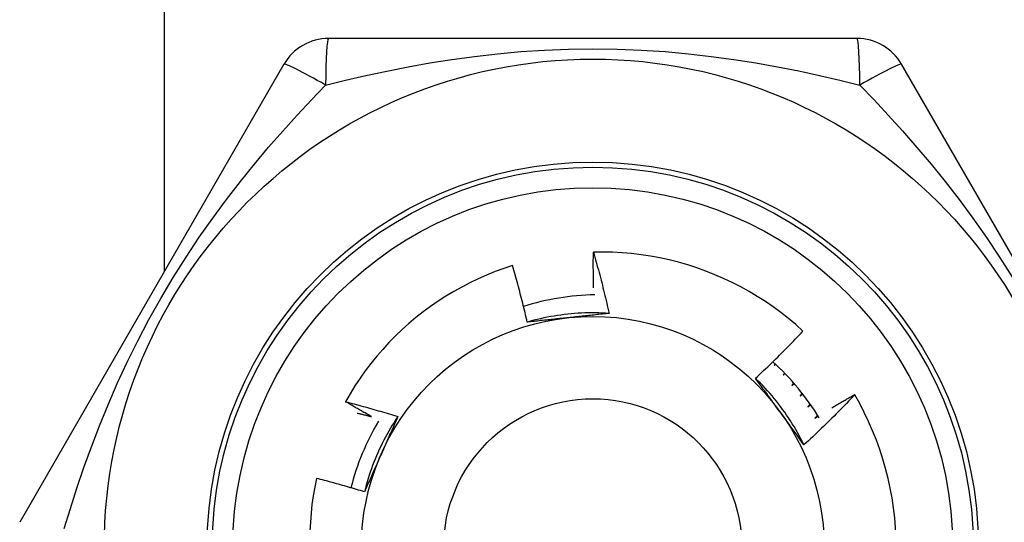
# Model space of a CAD drawing. Header units: inches. Extents: x 4 to 114, y 7 to 59.
# Tile 22 of 98: x 6.125 to 6.502, y 33.682 to 33.874. Entities that reach past the tile are written whole.
import ezdxf

# ---------------------------------------------------------------- set-up
doc = ezdxf.new("R2010")
doc.units = ezdxf.units.IN
doc.header["$MEASUREMENT"] = 0
doc.layers.add('Visible Edges(ANSI)', color=7, linetype='Continuous', lineweight=25)
doc.layers.add('Visible Tangent Edges(ANSI)', color=7, linetype='Continuous', lineweight=25)

msp = doc.modelspace()

# ---------------------------------------------------------------- linework, layer by layer
at = {"layer": 'Visible Edges(ANSI)'}
for p, q in [((6.445193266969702, 33.8668064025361), (6.242893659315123, 33.86680639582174)), ((6.225845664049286, 33.8569637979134), (6.124695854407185, 33.68176718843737)), ((6.563391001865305, 33.68176711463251), (6.462241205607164, 33.85696370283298)), ((6.413808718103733, 33.74240498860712), (6.41343871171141, 33.74172564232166)), ((6.41343871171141, 33.74172564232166), (6.41395077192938, 33.74227247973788)), ((6.417457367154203, 33.73882685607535), (6.416968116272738, 33.73802967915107)), ((6.416968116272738, 33.73802967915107), (6.417620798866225, 33.73865762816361)), ((6.420921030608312, 33.73505767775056), (6.420300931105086, 33.73415550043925)), ((6.420300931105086, 33.73415550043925), (6.42110200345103, 33.73484957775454)), ((6.444263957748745, 33.73061643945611), (6.444312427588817, 33.73053360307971))]:
    msp.add_line(p, q, dxfattribs=at)
at = {"layer": 'Visible Edges(ANSI)', "flags": 128}
for points in [[(6.3443654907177, 33.77150724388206), (6.344352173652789, 33.77207416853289), (6.344339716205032, 33.77264111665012), (6.344328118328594, 33.77320811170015), (6.344317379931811, 33.77377514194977), (6.344307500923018, 33.77434219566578), (6.34429848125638, 33.77490929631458), (6.344290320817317, 33.77547642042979), (6.34428301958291, 33.77604357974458), (6.344276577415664, 33.77661077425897), (6.344270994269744, 33.77717799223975), (6.344266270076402, 33.77774524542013), (6.34426240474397, 33.7783125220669), (6.344259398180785, 33.77887983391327), (6.344257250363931, 33.77944716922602), (6.344255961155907, 33.78001452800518), (6.34425553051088, 33.78058191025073), (6.344255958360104, 33.78114932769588), (6.344257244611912, 33.78171675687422), (6.344259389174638, 33.78228422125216), (6.344262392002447, 33.78285169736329), (6.344266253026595, 33.78341919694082), (6.344270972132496, 33.78398671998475), (6.344276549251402, 33.78455426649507), (6.344282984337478, 33.78512182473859)], [(6.424509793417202, 33.75492579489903), (6.421769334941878, 33.75736313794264), (6.418956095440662, 33.75970959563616), (6.41607236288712, 33.76196359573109), (6.413120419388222, 33.76412354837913), (6.410102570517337, 33.76618788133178), (6.407021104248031, 33.76815501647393), (6.403878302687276, 33.77002336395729), (6.400676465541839, 33.77179135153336), (6.397417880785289, 33.77345740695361), (6.394104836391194, 33.77501994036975), (6.390739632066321, 33.77647737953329), (6.387325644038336, 33.77782771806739), (6.383873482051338, 33.77906662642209), (6.380387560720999, 33.78019280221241), (6.376870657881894, 33.78120565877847), (6.373325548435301, 33.78210457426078), (6.369755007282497, 33.78288895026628), (6.366161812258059, 33.78355818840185), (6.362548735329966, 33.78411169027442), (6.358918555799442, 33.78454882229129), (6.355274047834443, 33.78486902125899), (6.351617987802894, 33.78507164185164), (6.347953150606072, 33.78515610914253), (6.344282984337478, 33.78512182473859)], [(6.344282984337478, 33.78512182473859), (6.344561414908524, 33.78415289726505), (6.344837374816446, 33.78318327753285), (6.34511086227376, 33.78221294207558), (6.345381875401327, 33.78124192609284), (6.345650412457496, 33.78027021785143), (6.345916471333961, 33.77929782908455), (6.346180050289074, 33.778324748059), (6.346441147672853, 33.77735098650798), (6.346699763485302, 33.77637655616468), (6.346955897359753, 33.77540142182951), (6.347209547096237, 33.77442560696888), (6.347460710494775, 33.77344912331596), (6.347709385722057, 33.77247195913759), (6.347955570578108, 33.77149412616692), (6.34819926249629, 33.77051561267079), (6.348440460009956, 33.76953645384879), (6.348679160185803, 33.76855662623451), (6.348915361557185, 33.76757614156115), (6.349149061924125, 33.76659501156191), (6.349380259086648, 33.7656132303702), (6.349608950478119, 33.76463080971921), (6.349835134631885, 33.76364774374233), (6.350058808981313, 33.76266404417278), (6.350279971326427, 33.76167971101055)], [(6.31333060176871, 33.77996724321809), (6.309990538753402, 33.77885845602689), (6.306683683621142, 33.77764419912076), (6.303412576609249, 33.776324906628), (6.300183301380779, 33.77490264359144), (6.297004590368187, 33.77338130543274), (6.293878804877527, 33.77176234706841), (6.290808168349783, 33.77004719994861), (6.287794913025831, 33.76823724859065), (6.284841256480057, 33.76633391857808), (6.281949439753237, 33.76433860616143), (6.279121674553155, 33.76225273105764), (6.276360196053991, 33.76007769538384), (6.273667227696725, 33.75781490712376), (6.271044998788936, 33.75546577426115), (6.268495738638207, 33.75303171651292), (6.266022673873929, 33.75051518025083), (6.26363357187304, 33.74792390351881), (6.261330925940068, 33.74526101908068), (6.259116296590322, 33.74252870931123), (6.256991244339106, 33.73972917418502), (6.254957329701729, 33.73686461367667), (6.253016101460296, 33.73393721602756), (6.251169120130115, 33.73094918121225), (6.249417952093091, 33.72790270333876)], [(6.318962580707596, 33.75832961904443), (6.318753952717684, 33.75923818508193), (6.318543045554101, 33.76014616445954), (6.318329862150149, 33.76105355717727), (6.318114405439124, 33.7619603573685), (6.317896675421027, 33.76286655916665), (6.317676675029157, 33.76377216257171), (6.317454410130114, 33.76467716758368), (6.317229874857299, 33.76558156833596), (6.317003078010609, 33.76648535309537), (6.316774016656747, 33.76738853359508), (6.316542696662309, 33.76829109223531), (6.316309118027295, 33.76919303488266), (6.316073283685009, 33.77009435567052), (6.315835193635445, 33.77099505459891), (6.315594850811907, 33.77189510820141), (6.315352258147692, 33.77279453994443), (6.3151074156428, 33.77369333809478), (6.314860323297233, 33.77459151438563), (6.314610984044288, 33.77548905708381), (6.314359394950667, 33.7763859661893), (6.31410556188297, 33.77728224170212), (6.313849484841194, 33.77817788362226), (6.313591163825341, 33.77907289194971), (6.31333060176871, 33.77996724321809)], [(6.350279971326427, 33.76167971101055), (6.34896338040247, 33.76176134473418), (6.347645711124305, 33.76182340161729), (6.346327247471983, 33.76186593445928), (6.345008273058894, 33.76188897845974), (6.343689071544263, 33.76189258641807), (6.342369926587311, 33.76187680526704), (6.341051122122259, 33.76184167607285), (6.339732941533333, 33.7617872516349), (6.338415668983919, 33.76171357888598), (6.337099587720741, 33.76162069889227), (6.335784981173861, 33.76150865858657), (6.334472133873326, 33.76137751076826), (6.333161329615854, 33.76122729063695), (6.331852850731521, 33.76105805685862), (6.330546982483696, 33.76086984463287), (6.329244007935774, 33.76066270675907), (6.327944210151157, 33.76043669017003), (6.326647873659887, 33.76019184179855), (6.32535528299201, 33.75992820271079), (6.324066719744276, 33.75964582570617), (6.322782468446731, 33.75934475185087), (6.321502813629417, 33.75902502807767), (6.320228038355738, 33.75868670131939), (6.318958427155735, 33.7583298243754)], [(6.334783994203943, 33.76002192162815), (6.334119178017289, 33.75995203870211), (6.333454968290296, 33.75988220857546), (6.332791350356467, 33.7598124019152), (6.332128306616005, 33.75974261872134), (6.331465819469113, 33.75967284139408), (6.33080387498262, 33.75960305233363), (6.330142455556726, 33.75953323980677), (6.329481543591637, 33.75946339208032), (6.328821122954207, 33.75939349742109), (6.328161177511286, 33.75932353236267), (6.327501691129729, 33.75925349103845), (6.326842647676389, 33.75918336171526), (6.326184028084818, 33.75911312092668), (6.325525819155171, 33.75904276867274), (6.324868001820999, 33.75897227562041), (6.324210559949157, 33.75890164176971), (6.323553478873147, 33.75883084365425), (6.322896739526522, 33.75875987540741), (6.322240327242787, 33.75868871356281), (6.321584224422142, 33.75861735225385), (6.320928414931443, 33.75854577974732), (6.320272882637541, 33.75847397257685), (6.319617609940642, 33.75840192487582), (6.318962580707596, 33.75832961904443)], [(6.350279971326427, 33.76167971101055), (6.349638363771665, 33.76160879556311), (6.348996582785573, 33.76153814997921), (6.348354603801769, 33.76146776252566), (6.347712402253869, 33.76139761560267), (6.347069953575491, 33.76132769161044), (6.346427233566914, 33.76125797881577), (6.345784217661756, 33.76118846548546), (6.345140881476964, 33.76111912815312), (6.344497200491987, 33.76104995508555), (6.343853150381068, 33.76098093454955), (6.34320870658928, 33.76091204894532), (6.342563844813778, 33.76084328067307), (6.341918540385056, 33.7607746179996), (6.341272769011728, 33.76070604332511), (6.340626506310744, 33.76063754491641), (6.339979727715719, 33.7605691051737), (6.33933240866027, 33.76050071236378), (6.338684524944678, 33.76043234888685), (6.338036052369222, 33.76036399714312), (6.337386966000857, 33.7602956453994), (6.336737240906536, 33.76022727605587), (6.33608685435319, 33.76015887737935), (6.335435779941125, 33.76009042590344), (6.334783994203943, 33.76002192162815)], [(6.406332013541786, 33.73684769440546), (6.407114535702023, 33.73757595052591), (6.407894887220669, 33.73830641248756), (6.408673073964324, 33.73903908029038), (6.409449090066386, 33.7397739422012), (6.41022292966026, 33.74051100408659), (6.410994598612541, 33.74125024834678), (6.411764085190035, 33.74199168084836), (6.412531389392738, 33.74273528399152), (6.413296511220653, 33.74348106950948), (6.41405943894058, 33.74422901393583), (6.41482018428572, 33.74497912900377), (6.415578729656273, 33.7457313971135), (6.416335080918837, 33.74648581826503), (6.417089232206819, 33.74724238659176), (6.417841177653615, 33.74800109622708), (6.418590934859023, 33.74876195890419), (6.419338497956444, 33.7495249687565), (6.42008386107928, 33.75029011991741), (6.420827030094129, 33.75105741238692), (6.421567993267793, 33.75182684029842), (6.422306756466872, 33.75259839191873), (6.423043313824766, 33.75337207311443), (6.423777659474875, 33.75414787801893), (6.424509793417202, 33.75492579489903)], [(6.424891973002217, 33.7114010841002), (6.424304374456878, 33.7125821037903), (6.423699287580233, 33.71375426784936), (6.42307688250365, 33.71491735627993), (6.422437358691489, 33.71607114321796), (6.421780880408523, 33.71721540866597), (6.421107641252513, 33.71834993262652), (6.420417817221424, 33.71947448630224), (6.419711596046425, 33.72058885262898), (6.418989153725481, 33.72169280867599), (6.418250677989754, 33.72278612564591), (6.417496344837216, 33.72386858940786), (6.416726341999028, 33.7249399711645), (6.415940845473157, 33.72600005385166), (6.415140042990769, 33.727048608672), (6.414324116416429, 33.72808542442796), (6.413493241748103, 33.72911026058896), (6.412647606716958, 33.73012291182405), (6.411787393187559, 33.73112314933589), (6.41091277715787, 33.73211074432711), (6.410023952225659, 33.73308548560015), (6.40912108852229, 33.73404713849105), (6.40820437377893, 33.73499549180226), (6.407273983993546, 33.73593031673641), (6.4063301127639, 33.73685139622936)], [(6.415708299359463, 33.72399209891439), (6.415315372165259, 33.72453290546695), (6.41492278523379, 33.72507321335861), (6.414530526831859, 33.72561302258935), (6.414138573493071, 33.72615234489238), (6.413746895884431, 33.72669118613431), (6.413355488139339, 33.72722955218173), (6.412964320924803, 33.72776744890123), (6.412573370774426, 33.72830489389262), (6.412182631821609, 33.7288418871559), (6.411792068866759, 33.72937843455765), (6.411401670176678, 33.7299145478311), (6.411011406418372, 33.73045022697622), (6.410621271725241, 33.73098548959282), (6.410231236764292, 33.7315203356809), (6.409841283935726, 33.73205477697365), (6.409451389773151, 33.73258882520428), (6.409061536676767, 33.73312247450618), (6.408671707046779, 33.73365574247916), (6.408281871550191, 33.73418862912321), (6.407892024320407, 33.73472115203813), (6.407502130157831, 33.73525331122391), (6.407112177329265, 33.73578511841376), (6.406722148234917, 33.73631657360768), (6.406332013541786, 33.73684769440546)], [(6.424189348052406, 33.73110676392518), (6.424157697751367, 33.73106533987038), (6.424126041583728, 33.73102390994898), (6.42409437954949, 33.73098249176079), (6.424062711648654, 33.73094107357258), (6.424031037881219, 33.73089966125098), (6.423999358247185, 33.73085825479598), (6.423967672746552, 33.73081684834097), (6.42393598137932, 33.73077544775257), (6.423904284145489, 33.73073404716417), (6.423872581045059, 33.73069265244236), (6.42384087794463, 33.73065126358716), (6.423809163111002, 33.73060988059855), (6.423777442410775, 33.73056849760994), (6.423745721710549, 33.73052712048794), (6.423713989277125, 33.73048574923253), (6.423682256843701, 33.73044437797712), (6.423650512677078, 33.73040301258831), (6.423618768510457, 33.7303616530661), (6.423587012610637, 33.73032029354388), (6.423555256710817, 33.73027893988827), (6.423523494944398, 33.73023759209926), (6.423491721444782, 33.73019624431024), (6.423459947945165, 33.73015490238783), (6.42342816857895, 33.73011356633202)], [(6.42342816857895, 33.73011356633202), (6.42346793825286, 33.73014464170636), (6.423507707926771, 33.73017571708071), (6.423547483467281, 33.73020678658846), (6.423587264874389, 33.73023785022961), (6.423627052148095, 33.73026891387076), (6.423666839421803, 33.73029996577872), (6.423706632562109, 33.73033101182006), (6.423746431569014, 33.73036205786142), (6.423786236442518, 33.73039309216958), (6.423826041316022, 33.73042412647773), (6.423865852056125, 33.73045515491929), (6.423905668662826, 33.73048617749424), (6.423945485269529, 33.7305171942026), (6.423985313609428, 33.73054820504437), (6.424025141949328, 33.73057921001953), (6.424064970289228, 33.73061020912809), (6.424104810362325, 33.73064120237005), (6.424144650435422, 33.73067219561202), (6.424184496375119, 33.73070317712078), (6.424224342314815, 33.73073415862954), (6.424264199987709, 33.73076513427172), (6.424304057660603, 33.73079610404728), (6.424343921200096, 33.73082706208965), (6.424383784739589, 33.73085802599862)], [(6.444312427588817, 33.73053360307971), (6.443530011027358, 33.7297100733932), (6.442745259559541, 33.72888880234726), (6.441958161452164, 33.72806978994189), (6.44116872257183, 33.7272530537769), (6.440376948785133, 33.72643858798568), (6.439582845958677, 33.72562640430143), (6.438786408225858, 33.72481650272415), (6.437987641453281, 33.72400888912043), (6.43718655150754, 33.72320356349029), (6.436383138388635, 33.72240054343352), (6.43557739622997, 33.7215998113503), (6.434769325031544, 33.72080137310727), (6.433958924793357, 33.72000523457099), (6.433146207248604, 33.71921140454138), (6.432331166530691, 33.71841988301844), (6.431513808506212, 33.71763067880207), (6.43069413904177, 33.71684379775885), (6.429872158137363, 33.71605924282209), (6.429047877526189, 33.7152770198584), (6.42822128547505, 33.71449713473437), (6.427392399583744, 33.71371959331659), (6.42656121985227, 33.71294440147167), (6.425727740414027, 33.71217156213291), (6.424891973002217, 33.7114010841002)], [(6.435563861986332, 33.72556884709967), (6.435923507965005, 33.7257837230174), (6.436283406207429, 33.72599821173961), (6.436643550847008, 33.72621229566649), (6.437003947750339, 33.72642599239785), (6.437364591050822, 33.72663928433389), (6.437725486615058, 33.72685218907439), (6.438086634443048, 33.72706468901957), (6.438448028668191, 33.72727679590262), (6.438809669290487, 33.72748850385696), (6.439171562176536, 33.72769981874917), (6.439533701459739, 33.72791073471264), (6.439896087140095, 33.7281212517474), (6.440258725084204, 33.72833137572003), (6.440621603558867, 33.72854110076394), (6.440984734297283, 33.72875042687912), (6.441348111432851, 33.72895935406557), (6.441711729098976, 33.7291678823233), (6.442075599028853, 33.72937601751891), (6.442439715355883, 33.72958374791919), (6.442804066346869, 33.72979108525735), (6.443168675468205, 33.72999802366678), (6.443533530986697, 33.73020456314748), (6.443898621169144, 33.73041069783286), (6.444263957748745, 33.73061643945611)], [(6.249417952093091, 33.72790270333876), (6.250257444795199, 33.72768640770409), (6.251096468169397, 33.72746826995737), (6.251935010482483, 33.7272482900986), (6.25277307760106, 33.72702646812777), (6.253610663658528, 33.72680280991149), (6.254447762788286, 33.72657730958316), (6.255284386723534, 33.72634996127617), (6.256120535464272, 33.72612077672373), (6.256956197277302, 33.72588974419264), (6.257791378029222, 33.72565686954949), (6.258626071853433, 33.72542215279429), (6.259460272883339, 33.72518559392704), (6.260293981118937, 33.72494718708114), (6.261127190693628, 33.72470694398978), (6.261959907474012, 33.72446485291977), (6.262792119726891, 33.72422091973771), (6.263623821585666, 33.72397514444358), (6.264455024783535, 33.72372752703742), (6.265285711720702, 33.7234780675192), (6.266115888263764, 33.72322676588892), (6.266945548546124, 33.72297362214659), (6.267774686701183, 33.72271863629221), (6.268603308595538, 33.72246180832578), (6.269431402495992, 33.72220313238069)], [(6.25941121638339, 33.72217686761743), (6.258991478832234, 33.72240920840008), (6.258572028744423, 33.72264209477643), (6.258152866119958, 33.72287552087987), (6.257733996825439, 33.72310949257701), (6.257315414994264, 33.72334400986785), (6.256897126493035, 33.72357907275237), (6.256479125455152, 33.72381467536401), (6.256061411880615, 33.72405081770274), (6.255643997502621, 33.72428750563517), (6.255226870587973, 33.72452473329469), (6.25481003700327, 33.72476250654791), (6.254393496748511, 33.72500081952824), (6.253977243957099, 33.72523967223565), (6.25356129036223, 33.72547907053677), (6.253145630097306, 33.72571900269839), (6.252730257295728, 33.72595948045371), (6.252315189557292, 33.72620049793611), (6.251900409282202, 33.72644204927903), (6.251485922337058, 33.72668414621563), (6.251071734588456, 33.72692678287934), (6.250657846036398, 33.72716995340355), (6.250244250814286, 33.72741366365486), (6.249830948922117, 33.72765791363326), (6.249417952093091, 33.72790270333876)], [(6.427252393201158, 33.72698402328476), (6.427214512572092, 33.72693940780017), (6.427176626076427, 33.72689479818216), (6.427138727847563, 33.72685019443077), (6.427100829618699, 33.72680559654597), (6.427062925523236, 33.72676100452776), (6.427025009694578, 33.72671641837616), (6.426987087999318, 33.72667183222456), (6.426949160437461, 33.72662725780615), (6.426911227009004, 33.72658268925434), (6.426873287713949, 33.72653812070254), (6.426835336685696, 33.72649355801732), (6.426797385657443, 33.72644900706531), (6.426759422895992, 33.72640445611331), (6.426721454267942, 33.72635991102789), (6.426683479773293, 33.72631537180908), (6.426645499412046, 33.72627083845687), (6.4266075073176, 33.72622631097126), (6.426569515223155, 33.72618178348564), (6.426531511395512, 33.72613726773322), (6.426493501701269, 33.72609275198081), (6.426455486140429, 33.72604824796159), (6.426417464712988, 33.72600374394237), (6.42637943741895, 33.72595925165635), (6.426341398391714, 33.72591475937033)], [(6.426341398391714, 33.72591475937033), (6.426387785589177, 33.725947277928), (6.426434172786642, 33.72597979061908), (6.426480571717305, 33.72601229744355), (6.426526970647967, 33.72604479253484), (6.426573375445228, 33.72607728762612), (6.426619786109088, 33.7261097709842), (6.426666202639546, 33.72614224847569), (6.426712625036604, 33.72617472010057), (6.426759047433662, 33.72620717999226), (6.426805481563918, 33.72623963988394), (6.426851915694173, 33.72627208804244), (6.426898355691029, 33.72630453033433), (6.426944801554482, 33.72633696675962), (6.426991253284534, 33.72636939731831), (6.427037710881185, 33.72640182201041), (6.427084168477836, 33.7264342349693), (6.427130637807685, 33.7264666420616), (6.427177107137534, 33.72649904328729), (6.427223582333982, 33.72653143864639), (6.427270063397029, 33.7265638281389), (6.427316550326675, 33.7265962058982), (6.42736304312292, 33.7266285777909), (6.427409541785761, 33.726660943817), (6.427456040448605, 33.72669330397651)], [(6.253910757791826, 33.72355743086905), (6.254140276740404, 33.72350149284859), (6.254369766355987, 33.72344541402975), (6.254599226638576, 33.72338919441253), (6.254828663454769, 33.72333283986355), (6.255058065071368, 33.72327635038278), (6.255287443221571, 33.72321972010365), (6.255516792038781, 33.72316294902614), (6.255746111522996, 33.72310604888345), (6.255975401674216, 33.7230490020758), (6.256204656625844, 33.72299182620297), (6.256433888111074, 33.72293450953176), (6.256663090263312, 33.72287705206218), (6.256892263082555, 33.72281945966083), (6.257121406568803, 33.7227617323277), (6.257350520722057, 33.72270386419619), (6.257579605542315, 33.72264585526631), (6.25780866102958, 33.72258771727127), (6.258037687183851, 33.72252943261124), (6.258266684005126, 33.72247101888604), (6.258495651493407, 33.72241246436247), (6.258724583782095, 33.72235376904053), (6.258953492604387, 33.7222949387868), (6.259182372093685, 33.72223597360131), (6.25941121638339, 33.72217686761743)], [(6.424891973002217, 33.7114010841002), (6.424509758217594, 33.71192127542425), (6.424127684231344, 33.71244175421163), (6.423745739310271, 33.71296252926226), (6.42336388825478, 33.71348361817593), (6.422982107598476, 33.71400503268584), (6.422600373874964, 33.71452679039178), (6.422218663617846, 33.71504890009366), (6.421836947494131, 33.71557137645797), (6.42145520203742, 33.7160942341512), (6.42107340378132, 33.71661748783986), (6.420691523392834, 33.71714114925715), (6.420309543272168, 33.71766523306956), (6.419927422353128, 33.71818975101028), (6.419545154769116, 33.71871471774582), (6.419162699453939, 33.71924014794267), (6.4187800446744, 33.71976605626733), (6.418397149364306, 33.720292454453), (6.418014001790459, 33.72081935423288), (6.417630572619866, 33.72134677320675), (6.417246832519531, 33.72187472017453), (6.416862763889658, 33.72240321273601), (6.416478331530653, 33.72293226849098), (6.41609351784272, 33.72346189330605), (6.415708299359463, 33.72399209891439)], [(6.430100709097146, 33.72269992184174), (6.430056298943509, 33.72265277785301), (6.430011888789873, 33.72260564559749), (6.429967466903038, 33.72255851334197), (6.429923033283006, 33.72251139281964), (6.429878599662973, 33.72246427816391), (6.429834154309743, 33.72241716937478), (6.429789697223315, 33.72237006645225), (6.429745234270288, 33.72232296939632), (6.429700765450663, 33.72227588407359), (6.429656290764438, 33.72222880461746), (6.429611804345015, 33.72218173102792), (6.429567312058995, 33.72213466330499), (6.429522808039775, 33.72208760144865), (6.429478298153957, 33.72204055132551), (6.42943378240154, 33.72199350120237), (6.429389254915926, 33.72194646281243), (6.429344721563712, 33.72189943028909), (6.429300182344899, 33.72185240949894), (6.429255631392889, 33.7218053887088), (6.42921107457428, 33.72175837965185), (6.429166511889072, 33.72171137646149), (6.429121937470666, 33.72166437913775), (6.429077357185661, 33.7216173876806), (6.429032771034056, 33.72157040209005)], [(6.429032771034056, 33.72157040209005), (6.429085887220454, 33.72160367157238), (6.42913900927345, 33.72163692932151), (6.429192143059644, 33.72167017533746), (6.429245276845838, 33.7217034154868), (6.429298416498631, 33.72173664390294), (6.429351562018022, 33.72176986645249), (6.429404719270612, 33.72180308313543), (6.429457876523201, 33.72183628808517), (6.42951103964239, 33.72186948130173), (6.429564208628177, 33.72190266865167), (6.429617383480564, 33.72193584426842), (6.429670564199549, 33.72196901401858), (6.429723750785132, 33.72200217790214), (6.429776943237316, 33.72203533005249), (6.429830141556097, 33.72206847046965), (6.429883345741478, 33.72210160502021), (6.429936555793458, 33.72213472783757), (6.429989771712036, 33.72216784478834), (6.430042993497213, 33.7222009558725), (6.43009622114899, 33.72223404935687), (6.430149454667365, 33.72226714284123), (6.430202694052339, 33.7223002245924), (6.430255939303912, 33.72233329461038), (6.430309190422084, 33.72236635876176)], [(6.269431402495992, 33.72220313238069), (6.268702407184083, 33.72110374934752), (6.267989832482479, 33.71999364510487), (6.267293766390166, 33.718873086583), (6.266614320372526, 33.71774234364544), (6.265951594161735, 33.71660168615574), (6.265305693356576, 33.71545138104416), (6.264676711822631, 33.71429170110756), (6.264064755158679, 33.71312291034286), (6.263469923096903, 33.71194528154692), (6.262892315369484, 33.71075908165), (6.2623320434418, 33.70956457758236), (6.261789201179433, 33.70836204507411), (6.261263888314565, 33.70715174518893), (6.260756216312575, 33.70593395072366), (6.260266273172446, 33.70470893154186), (6.259794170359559, 33.70347695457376), (6.259340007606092, 33.70223828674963), (6.258903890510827, 33.70099320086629), (6.258485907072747, 33.69974196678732), (6.25808617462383, 33.69848484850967), (6.257704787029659, 33.69722211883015), (6.257341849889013, 33.69595404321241), (6.256997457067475, 33.69468089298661), (6.256671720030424, 33.69340293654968)], [(6.269431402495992, 33.72220313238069), (6.26917201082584, 33.72161202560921), (6.268912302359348, 33.72102090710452), (6.268652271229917, 33.72042974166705), (6.268391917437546, 33.71983850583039), (6.268131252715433, 33.71924716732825), (6.267870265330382, 33.71865569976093), (6.26760896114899, 33.71806407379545), (6.267347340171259, 33.7174722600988), (6.267085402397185, 33.71688022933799), (6.266823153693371, 33.71628795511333), (6.266560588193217, 33.71569540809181), (6.266297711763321, 33.71510255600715), (6.266034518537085, 33.71450937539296), (6.265771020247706, 33.71391583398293), (6.265507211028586, 33.71332190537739), (6.265243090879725, 33.71272756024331), (6.264978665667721, 33.71213276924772), (6.264713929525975, 33.71153750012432), (6.264448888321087, 33.71094173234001), (6.264183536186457, 33.71034543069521), (6.263917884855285, 33.7097485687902), (6.263651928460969, 33.70915111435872), (6.263385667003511, 33.70855304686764), (6.26311910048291, 33.7079543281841)], [(6.26311910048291, 33.7079543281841), (6.262847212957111, 33.7073436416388), (6.262575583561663, 33.70673350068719), (6.262304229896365, 33.7061238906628), (6.262033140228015, 33.70551478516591), (6.261762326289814, 33.70490616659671), (6.26149179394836, 33.70429801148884), (6.261221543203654, 33.70369029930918), (6.260951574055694, 33.70308300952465), (6.260681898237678, 33.70247611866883), (6.260412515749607, 33.70186960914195), (6.260143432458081, 33.7012634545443), (6.259874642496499, 33.70065764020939), (6.259606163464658, 33.70005214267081), (6.25933798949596, 33.69944693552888), (6.259070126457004, 33.6988420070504), (6.258802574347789, 33.69823732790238), (6.258535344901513, 33.697632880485), (6.258268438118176, 33.69702864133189), (6.258001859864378, 33.6964245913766), (6.257735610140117, 33.69582071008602), (6.257469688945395, 33.69521697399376), (6.257204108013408, 33.69461336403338), (6.256938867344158, 33.69400985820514), (6.256673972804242, 33.69340643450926)], [(6.238303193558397, 33.69855762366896), (6.237624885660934, 33.69525458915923), (6.237049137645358, 33.69193210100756), (6.236576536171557, 33.68859253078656), (6.236207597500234, 33.68523824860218), (6.23594290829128, 33.68187162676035), (6.235783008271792, 33.67849503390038)], [(6.256673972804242, 33.69340643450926), (6.255913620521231, 33.69364003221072), (6.255152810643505, 33.6938719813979), (6.254391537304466, 33.69410228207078), (6.253629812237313, 33.69433093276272), (6.252867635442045, 33.69455793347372), (6.252105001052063, 33.69478328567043), (6.251341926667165, 33.6950069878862), (6.25057840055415, 33.69522904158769), (6.24981442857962, 33.69544944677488), (6.249050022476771, 33.69566820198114), (6.248285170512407, 33.69588530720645), (6.247519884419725, 33.69610076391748), (6.246754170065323, 33.69631457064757), (6.245988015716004, 33.69652672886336), (6.245221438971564, 33.69673723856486), (6.244454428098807, 33.69694609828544), (6.243686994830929, 33.69715330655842), (6.242919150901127, 33.69735886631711), (6.242150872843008, 33.6975627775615), (6.241382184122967, 33.69776504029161), (6.240613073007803, 33.69796565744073), (6.239843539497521, 33.69816462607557), (6.23907357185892, 33.69836194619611), (6.238303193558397, 33.69855762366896)]]:
    msp.add_lwpolyline(points, dxfattribs=at)
at = {"layer": 'Visible Edges(ANSI)'}
for centre, radius in [((6.344043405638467, 33.67192450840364), 0.1870078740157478), ((6.34404340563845, 33.67192450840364), 0.137795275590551), ((6.344043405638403, 33.67192450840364), 0.0885826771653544)]:
    msp.add_circle(centre, radius, dxfattribs=at)
for centre, radius, start, end in [((6.242893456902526, 33.84712135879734), 0.0196850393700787, 90.00000000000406, 149.9999999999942), ((6.44519335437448, 33.84712135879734), 0.0196850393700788, 30.00000000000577, 90), ((6.346741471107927, 33.67036677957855), 0.0984251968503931, 91.1335293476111, 107.2629737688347), ((6.346741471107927, 33.67036677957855), 0.098425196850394, 31.41705126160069, 47.70405370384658), ((6.344043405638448, 33.67192450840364), 0.1161417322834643, 0, 30.30707566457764), ((6.346741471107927, 33.67036677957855), 0.0984251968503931, 149.4219145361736, 165.5198235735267)]:
    msp.add_arc(centre, radius, start, end, dxfattribs=at)
at = {"layer": 'Visible Tangent Edges(ANSI)'}
msp.add_line((6.180043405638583, 35.08592450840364), (6.180043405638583, 33.77763195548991), dxfattribs=at)
at = {"layer": 'Visible Tangent Edges(ANSI)', "flags": 128}
for points in [[(6.241797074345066, 33.8490242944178), (6.249412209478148, 33.8508832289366), (6.257211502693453, 33.85267832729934), (6.265190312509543, 33.85438988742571), (6.273342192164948, 33.85599773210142), (6.281651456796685, 33.8574798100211), (6.290116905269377, 33.85881803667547), (6.298740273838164, 33.85999509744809), (6.307523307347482, 33.86099364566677), (6.316468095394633, 33.86179629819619), (6.325570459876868, 33.86238511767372), (6.334790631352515, 33.86274683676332), (6.344081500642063, 33.86286939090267), (6.353372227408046, 33.86274601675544), (6.362591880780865, 33.8623826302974), (6.371696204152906, 33.86178990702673), (6.380649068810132, 33.86098502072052), (6.389426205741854, 33.85998550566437), (6.398036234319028, 33.85880863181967), (6.406481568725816, 33.85747224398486), (6.414763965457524, 33.85599413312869), (6.422887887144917, 33.8543915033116), (6.430858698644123, 33.85268141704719), (6.438663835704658, 33.85088511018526), (6.446289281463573, 33.84902411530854)], [(6.141745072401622, 33.6794508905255), (6.144090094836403, 33.68710278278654), (6.146596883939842, 33.69486743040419), (6.14927951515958, 33.70272868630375), (6.152149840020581, 33.71066382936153), (6.155223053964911, 33.71866311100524), (6.158515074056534, 33.72671934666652), (6.16204172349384, 33.73482518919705), (6.165819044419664, 33.74297343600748), (6.169857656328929, 33.75114641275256), (6.17415147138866, 33.75930715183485), (6.178691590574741, 33.7674165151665), (6.183452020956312, 33.77541488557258), (6.188379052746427, 33.78322174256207), (6.193434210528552, 33.79079510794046), (6.198598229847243, 33.79813298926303), (6.20385249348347, 33.8052355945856), (6.209178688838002, 33.81210715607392), (6.214562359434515, 33.81875799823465), (6.219989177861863, 33.82519866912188), (6.225445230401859, 33.83144012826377), (6.230913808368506, 33.83749055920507), (6.23637126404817, 33.84335096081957), (6.241793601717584, 33.84902196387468)], [(6.446293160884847, 33.84902233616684), (6.451710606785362, 33.84335688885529), (6.457164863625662, 33.83750004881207), (6.462636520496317, 33.83144597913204), (6.468104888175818, 33.82519017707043), (6.47354303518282, 33.81873515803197), (6.47893470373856, 33.81207299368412), (6.484265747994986, 33.80519347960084), (6.489522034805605, 33.79808640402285), (6.494689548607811, 33.79074132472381), (6.499750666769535, 33.78315286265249), (6.504673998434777, 33.77534881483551)]]:
    msp.add_lwpolyline(points, dxfattribs=at)
at = {"layer": 'Visible Tangent Edges(ANSI)'}
for centre, radius in [((6.344043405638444, 33.67192450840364), 0.1476377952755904), ((6.344043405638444, 33.67192450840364), 0.1456692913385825), ((6.344043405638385, 33.67192450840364), 0.0570866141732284)]:
    msp.add_circle(centre, radius, dxfattribs=at)
for centre, major_axis, ratio, start_param, end_param in [((6.242893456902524, 33.84712135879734), (1e-16, 0.0196850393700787), 0.056053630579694, 4.8156e-12, 1.474011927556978), ((6.44519335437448, 33.84712135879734), (0, 0.0196850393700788), 0.0560536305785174, 4.809173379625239, 6.283185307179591), ((6.242893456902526, 33.84712135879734), (-0.0170477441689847, 0.0098425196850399), 0.0560536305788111, 4.809173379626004, 6.283185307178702), ((6.44519335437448, 33.84712135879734), (0.017047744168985, 0.0098425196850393), 0.0560536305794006, 0, 1.474011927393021)]:
    msp.add_ellipse(centre, major_axis=major_axis, ratio=ratio, start_param=start_param, end_param=end_param, dxfattribs=at)

doc.saveas('drawing.dxf')
